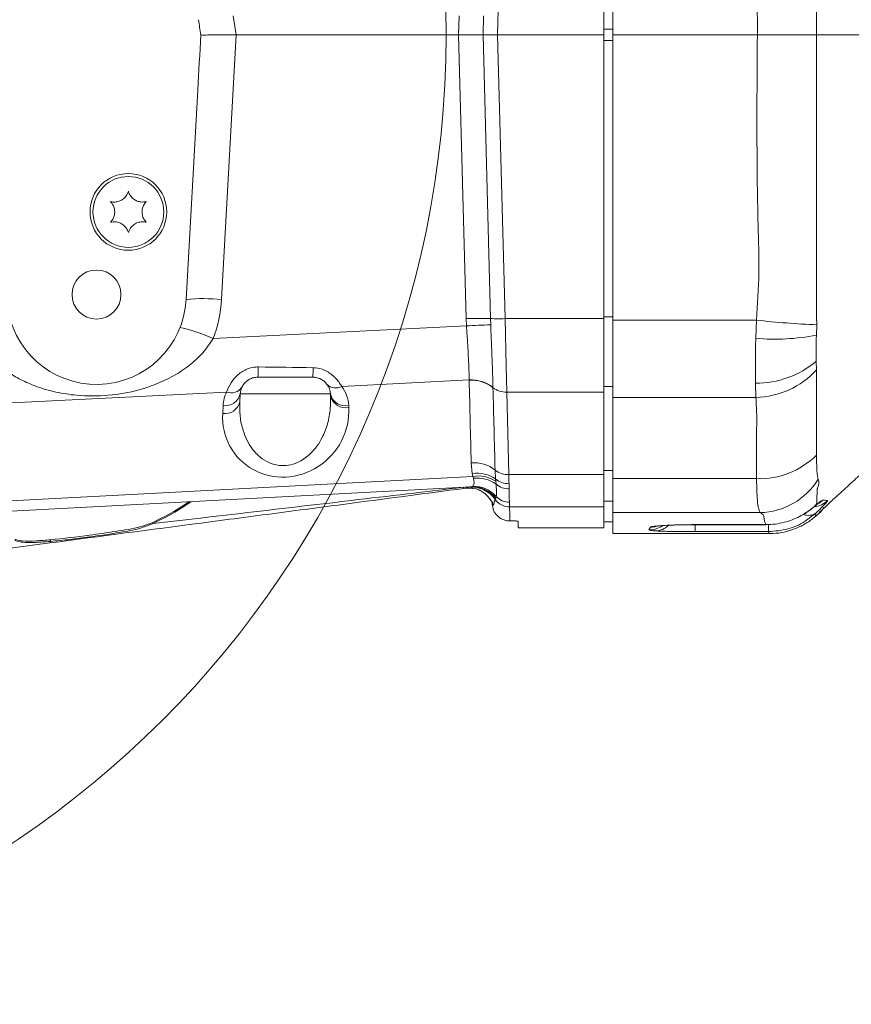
# Model space of a CAD drawing. Header units: millimetres. Extents: x 0 to 8410, y 0 to 5940.
# Tile 49 of 256: x 1116 to 1257, y 3643 to 3810. Entities that reach past the tile are written whole.
import ezdxf

# ---------------------------------------------------------------- set-up
doc = ezdxf.new("R2010")
doc.units = ezdxf.units.MM
doc.header["$LTSCALE"] = 10

msp = doc.modelspace()

# ---------------------------------------------------------------- linework, layer by layer
at = {"color": 7, "linetype": 'Continuous', "lineweight": 0}
for p, q in [((1214.705362, 3832.409802), (1214.705362, 3807.574812)), ((1216.205372, 3807.574812), (1216.205372, 3832.085315)), ((1152.401223, 3807.574812), (1190.09371, 3807.574812)), ((1190.09371, 3807.574812), (1194.224073, 3807.574812)), ((1196.702256, 3807.574812), (1194.224073, 3807.574812)), ((1196.702256, 3807.574812), (1214.705362, 3807.574812)), ((1214.705362, 3807.574812), (1214.705362, 3759.494725)), ((1240.729524, 3807.574812), (1216.205372, 3807.574812)), ((1216.205372, 3759.241525), (1216.205372, 3807.574812)), ((1274.864926, 3807.574812), (1250.759734, 3807.574812)), ((1145.861163, 3798.206392), (1143.911852, 3762.739006)), ((1214.705362, 3747.054163), (1214.705362, 3759.494725)), ((1216.205372, 3746.146146), (1216.205372, 3759.241525)), ((1165.358497, 3749.574724), (1156.052245, 3749.574724)), ((1214.705362, 3747.054163), (1214.705362, 3733.073417)), ((1153.056397, 3746.731821), (1152.985586, 3745.381299)), ((1168.372287, 3746.389809), (1168.354346, 3746.731821)), ((1216.205372, 3732.386771), (1216.205372, 3746.146146)), ((1214.705362, 3727.598253), (1214.705362, 3733.073417)), ((1216.205372, 3726.624075), (1216.205372, 3732.386771)), ((1192.234947, 3730.997268), (1033.431186, 3722.626391)), ((1195.787563, 3728.058043), (1195.775344, 3728.525701)), ((1214.705362, 3727.598253), (1214.705362, 3724.074784)), ((1199.205353, 3725.222531), (1198.784425, 3725.222531)), ((1216.205372, 3723.074737), (1216.205372, 3726.624075)), ((1250.582709, 3725.987736), (1251.187636, 3726.509515)), ((1250.583245, 3725.992504), (1250.582709, 3725.987736)), ((1251.179888, 3726.518455), (1251.180484, 3726.522151)), ((1200.20534, 3724.074784), (1200.20534, 3725.161973)), ((1200.20534, 3724.074784), (1214.705362, 3724.074784)), ((1214.705362, 3725.074712), (1216.205372, 3725.074712)), ((1230.205371, 3724.585834), (1242.18197, 3724.585834)), ((1242.183759, 3724.597636), (1243.225529, 3724.661532)), ((1216.205372, 3723.074737), (1242.745234, 3723.074737)), ((1120.814218, 3721.494857), (1036.475553, 3710.4103)), ((1120.855226, 3721.749607), (1120.814099, 3721.494857))]:
    msp.add_line(p, q, dxfattribs=at)
at = {"color": 8, "linetype": 'Continuous', "lineweight": 0}
for p, q in [((1240.729524, 3807.574812), (1240.687622, 3832.085315)), ((1250.753834, 3831.86895), (1250.759734, 3807.574812)), ((1196.959152, 3817.383948), (1196.702256, 3807.574812)), ((1151.892914, 3810.784045), (1152.401223, 3807.574812)), ((1190.09371, 3807.574812), (1190.177752, 3810.784045)), ((1194.308295, 3810.790602), (1194.224073, 3807.574812)), ((1152.367963, 3807.575646), (1149.902715, 3762.723747)), ((1191.352441, 3759.505096), (1190.09371, 3807.574812)), ((1194.224073, 3807.574812), (1195.482983, 3759.498659)), ((1196.702256, 3807.574812), (1197.961284, 3759.494725)), ((1214.705362, 3808.516804), (1216.205372, 3808.516804)), ((1216.205372, 3806.632701), (1214.705362, 3806.632701)), ((1191.411092, 3758.25924), (1191.352441, 3759.505096)), ((1195.482983, 3759.498659), (1195.520832, 3758.425179)), ((1197.961284, 3759.494725), (1214.705362, 3759.494725)), ((1214.705362, 3759.774509), (1216.205372, 3759.774509)), ((1240.565254, 3759.241525), (1216.205372, 3759.241525)), ((1240.459694, 3756.161991), (1240.565254, 3759.241525)), ((1148.462667, 3756.121221), (1191.411092, 3758.25924)), ((1250.791742, 3758.462015), (1250.733151, 3756.716553)), ((1250.707759, 3752.301517), (1250.747039, 3750.818554)), ((1191.87112, 3749.097529), (1170.282139, 3748.022857)), ((1191.872193, 3749.051038), (1191.87112, 3749.097529)), ((1240.484967, 3746.146146), (1240.412785, 3748.574796)), ((1150.742783, 3747.050229), (1061.916007, 3742.628399)), ((1195.910885, 3747.843448), (1195.911838, 3747.803751)), ((1214.705362, 3747.054163), (1198.235645, 3747.054163)), ((1198.235645, 3747.054163), (1198.601736, 3733.073417)), ((1216.205372, 3747.988644), (1214.705362, 3747.988644)), ((1168.354346, 3746.731821), (1153.056397, 3746.731821)), ((1240.484967, 3746.146146), (1216.205372, 3746.146146)), ((1150.089754, 3743.41816), (1150.160446, 3744.768682)), ((1171.450271, 3744.768682), (1171.468212, 3744.426671)), ((1192.40041, 3733.262125), (1192.228629, 3735.078636)), ((1196.274294, 3733.826104), (1196.360006, 3732.333723)), ((1214.705362, 3733.772937), (1216.205372, 3733.772937)), ((1041.891827, 3724.829856), (1192.492618, 3732.76836)), ((1192.492618, 3732.76836), (1192.40041, 3733.262125)), ((1192.591323, 3732.436601), (1192.492618, 3732.76836)), ((1196.360006, 3732.333723), (1196.399345, 3731.943551)), ((1196.399345, 3731.943551), (1196.445538, 3731.457177)), ((1198.601736, 3733.073417), (1214.705362, 3733.073417)), ((1240.594162, 3732.386771), (1216.205372, 3732.386771)), ((1192.234947, 3730.997268), (1192.496254, 3731.084648)), ((1196.382834, 3729.07621), (1196.272327, 3728.860441)), ((1196.47248, 3729.344669), (1196.382834, 3729.07621)), ((1216.205372, 3728.585783), (1214.705362, 3728.585783)), ((1214.705362, 3727.598253), (1198.722495, 3727.598253)), ((1250.766291, 3727.982703), (1250.5358, 3727.758351)), ((1241.192712, 3726.624075), (1216.205372, 3726.624075)), ((1250.644161, 3726.55386), (1250.583245, 3725.992504)), ((1251.180484, 3726.522151), (1251.194014, 3726.604405)), ((1251.357271, 3726.75449), (1251.194014, 3726.604405)), ((1222.338452, 3723.684612), (1222.603454, 3724.158469)), ((1230.205371, 3724.593941), (1242.18197, 3724.593941)), ((1230.205371, 3724.593941), (1230.205371, 3724.585954)), ((1230.205371, 3724.542561), (1230.205371, 3723.401967)), ((1242.18197, 3724.593941), (1242.18197, 3724.585834)), ((1242.616965, 3724.580351), (1242.616965, 3723.401967)), ((1242.616965, 3723.401967), (1230.205371, 3723.401967)), ((1242.745234, 3723.074737), (1242.616965, 3723.401967))]:
    msp.add_line(p, q, dxfattribs=at)
at = {"color": 8, "linetype": 'Continuous', "lineweight": 0, "flags": 128}
for points in [[(1250.759734, 3807.574812), (1250.759734, 3807.574693), (1250.757231, 3783.609215), (1250.755443, 3761.733476), (1250.755443, 3761.733476)], [(1197.961284, 3759.494725), (1198.0222, 3756.733719), (1198.081269, 3754.053179), (1198.137357, 3751.510683), (1198.189153, 3749.160829), (1198.235645, 3747.054163)], [(1198.601736, 3733.073417), (1198.613598, 3732.536021), (1198.624923, 3732.021991), (1198.635711, 3731.53204)], [(1198.704793, 3728.401008), (1198.712661, 3728.042188), (1198.718562, 3727.774087), (1198.722495, 3727.598253)], [(1198.722495, 3727.598253), (1198.757662, 3726.248327), (1198.784425, 3725.222531)]]:
    msp.add_lwpolyline(points, dxfattribs=at)
at = {"color": 7, "linetype": 'Continuous', "lineweight": 0}
for centre, radius in [((1023.705367, 3807.574759), 164.254649), ((1134.105367, 3777.574759), 6.5), ((1134.105367, 3777.574759), 6), ((1128.705367, 3763.574759), 4.15)]:
    msp.add_circle(centre, radius, dxfattribs=at)
for centre, radius, start, end in [((1128.705367, 3763.574759), 15.229386, 185.33094397, 356.85400306), ((1156.052261, 3746.574759), 3, 154.36750225, 177), ((1165.358474, 3746.574759), 3, 3, 36.49197975), ((1191.611352, 3725.779868), 4.976918, 79.09654506, 97.51593587), ((1191.39968, 3725.95326), 4.993019, 73.7696177, 93.02289246), ((1248.562626, 3729.530956), 4.002345, 311.06241581, 329.02837336)]:
    msp.add_arc(centre, radius, start, end, dxfattribs=at)
at = {"color": 8, "linetype": 'Continuous', "lineweight": 0}
for centre, radius, start, end in [((1146.834122, 3734.006777), 28.880454, 83.90072095, 95.80741381), ((1128.705367, 3763.888775), 21.229386, 338.53782777, 356.85400306), ((1193.323186, 3698.848688), 60.688414, 87.96051046, 91.86090286), ((1196.779937, 3795.911581), 36.436012, 267.96010423, 271.85800019), ((1256.069548, 3895.173322), 136.813146, 263.49300035, 267.78916661), ((1136.051024, 3728.510612), 30.27201, 65.79491885, 76.9649552), ((1195.915325, 3697.680009), 60.746451, 90.37208635, 94.2522748), ((1243.730699, 3791.002477), 34.993698, 264.63649766, 281.54316195), ((1240.63902, 3764.032995), 15.459853, 269.16152194, 310.6384023), ((1139.167822, 3750.987954), 16.943464, 355.21548372, 1.08040392), ((1152.056412, 3750.895955), 13.36754, 354.32769692, 1.22368002), ((1240.182871, 3760.415208), 14.27226, 271.21284724, 317.74750266), ((1192.237413, 3743.143792), 5.964994, 51.98714302, 93.52057884), ((1192.24941, 3743.107411), 5.955585, 52.05120593, 93.63144867), ((1156.152271, 3744.454618), 6, 154.36750225, 177), ((1151.510245, 3749.15572), 2.241003, 249.97294645, 325.06865225), ((1169.252867, 3749.885064), 2.127725, 225.82962647, 298.93014978), ((1165.458484, 3744.454618), 6, 3, 36.49197975), ((1198.094472, 3750.593336), 3.541988, 231.95957928, 272.28422981), ((1150.45415, 3745.998034), 2.605482, 261.96041837, 346.30773692), ((1150.525052, 3747.348399), 2.605355, 261.95534043, 346.31062393), ((1170.945214, 3747.394942), 2.674383, 194.35641781, 280.88568073), ((1170.963353, 3747.053244), 2.674653, 194.36186526, 280.88023329), ((1241.090334, 3746.083115), 13.705328, 267.92527666, 314.74417912), ((1192.606063, 3729.137749), 5.952864, 51.95989911, 93.63520522), ((1198.460044, 3736.610054), 3.539474, 231.86363646, 272.29427619), ((1193.184189, 3727.696955), 5.620091, 55.59196545, 98.0166192), ((1193.377706, 3727.296046), 5.543428, 56.96954139, 99.1874194), ((1193.262954, 3727.006352), 5.471625, 54.43314729, 97.05072164), ((1198.536022, 3734.879878), 3.349321, 229.48185618, 271.70559549), ((1240.871962, 3738.596618), 11.976839, 271.53461554, 328.17433307), ((1192.186655, 3726.000707), 4.987063, 34.98979436, 92.99992275), ((1192.482808, 3726.093919), 4.90961, 37.40459881, 92.89379938), ((1192.644376, 3726.009883), 5.076926, 41.06018257, 91.67187089), ((1191.398345, 3725.947625), 4.998804, 22.95836312, 73.7729714), ((1198.601703, 3733.950134), 3.29604, 229.14339795, 270.80774956), ((1198.719605, 3730.601878), 3.003626, 215.43494254, 270.05513505), ((1198.68208, 3731.459476), 3.058552, 223.74425216, 270.42548807), ((1249.896253, 3731.562025), 3.987333, 277.70054408, 313.14024706), ((1248.991634, 3731.549363), 3.973723, 292.05241217, 315.15872119), ((1249.388347, 3728.339442), 2.182973, 249.09382164, 305.11902747), ((1138.91124, 3725.625993), 1.038596, 223.76603497, 234.32599117), ((1222.342844, 3727.680876), 3.996266, 269.93702393, 305.15890893), ((1222.611438, 3728.148613), 3.990152, 269.88536031, 285.87172623), ((1223.374319, 3726.728275), 3.207806, 272.20539695, 315.02847787)]:
    msp.add_arc(centre, radius, start, end, dxfattribs=at)
at = {"color": 7, "linetype": 'Continuous', "lineweight": 0}
for centre, major_axis, ratio, start_param, end_param in [((1150.914951, 3817.272443), (-18.157207, 114.640093), 0.0516933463, 1.624825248, 1.6473920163), ((1151.852162, 3797.877075), (6.301178, 114.643463), 0.0522572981, 1.4890698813, 1.5707963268), ((1143.372006, 3864.896727), (-9.12795, 57.3142), 0.1033796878, 3.1196843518, 3.1251297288)]:
    msp.add_ellipse(centre, major_axis=major_axis, ratio=ratio, start_param=start_param, end_param=end_param, dxfattribs=at)
at = {"color": 8, "linetype": 'Continuous', "lineweight": 0}
for centre, major_axis, ratio, start_param, end_param in [((1062.501874, 3752.574759), (221.393195, -2.99629), 0.0000022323, 5.1489285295, 5.1958766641), ((1343.523198, -1801.964555), (-239.708502, 9158.632089), 0.0008730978, 0.9196296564, 0.921546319), ((1343.689882, -1805.498123), (-239.875191, 9162.163475), 0.0003272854, 0.9196239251, 0.9215405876), ((1160.77888, 3743.360676), (7.548406, 7.956669), 0.953815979, 2.3009380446, 5.5473946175)]:
    msp.add_ellipse(centre, major_axis=major_axis, ratio=ratio, start_param=start_param, end_param=end_param, dxfattribs=at)
at = {"color": 7, "linetype": 'Continuous', "lineweight": 0}
for points, knots in [([(1152.367963, 3807.575646), (1151.695314, 3807.588786), (1150.350276, 3807.615061), (1148.553995, 3807.569579), (1147.195578, 3807.546004), (1146.547668, 3807.544195), (1146.430366, 3807.559626), (1146.395578, 3807.564202)], [0, 0, 0, 0, 0.2262207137, 0.4523534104, 0.6791508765, 0.9048450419, 1, 1, 1, 1]), ([(1250.759734, 3807.574812), (1249.908593, 3807.574812), (1248.206279, 3807.574812), (1244.586462, 3807.574812), (1241.985528, 3807.574812), (1240.729524, 3807.574812)], [0, 0, 0, 0, 0.3408372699, 0.6816871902, 1, 1, 1, 1]), ([(1134.105338, 3781.074706), (1134.002544, 3780.805274), (1133.824432, 3780.338428), (1133.276227, 3779.766183), (1132.669333, 3779.407729), (1132.003274, 3779.23616), (1131.465696, 3779.238425), (1131.170282, 3779.303557), (1131.074323, 3779.324714)], [0, 0, 0, 0, 0.2355530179, 0.4081436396, 0.581142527, 0.7450864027, 0.9171962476, 1, 1, 1, 1]), ([(1137.136473, 3779.324714), (1136.851712, 3779.279042), (1136.358328, 3779.19991), (1135.588667, 3779.38857), (1134.974672, 3779.734726), (1134.493249, 3780.225963), (1134.226413, 3780.692601), (1134.135027, 3780.981011), (1134.105338, 3781.074706)], [0, 0, 0, 0, 0.2355641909, 0.408145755, 0.5811481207, 0.745076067, 0.9171841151, 1, 1, 1, 1]), ([(1131.074323, 3779.324714), (1131.256249, 3779.100992), (1131.57148, 3778.713342), (1131.792879, 3777.952474), (1131.800008, 3777.247675), (1131.615487, 3776.585079), (1131.344719, 3776.120678), (1131.140635, 3775.897307), (1131.074323, 3775.824729)], [0, 0, 0, 0, 0.2355345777, 0.4081197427, 0.5811281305, 0.7450575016, 0.9171630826, 1, 1, 1, 1]), ([(1137.136473, 3775.824729), (1136.954499, 3776.048487), (1136.639207, 3776.436175), (1136.417798, 3777.197086), (1136.410675, 3777.901886), (1136.59517, 3778.564502), (1136.866039, 3779.028885), (1137.070163, 3779.252176), (1137.136473, 3779.324714)], [0, 0, 0, 0, 0.2355642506, 0.4081440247, 0.5811470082, 0.7450712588, 0.9171851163, 1, 1, 1, 1]), ([(1131.074323, 3775.824729), (1131.359085, 3775.870468), (1131.852479, 3775.949719), (1132.622095, 3775.760867), (1133.236028, 3775.414652), (1133.717536, 3774.923519), (1133.984442, 3774.456865), (1134.075695, 3774.168432), (1134.105338, 3774.074736)], [0, 0, 0, 0, 0.2355673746, 0.4081564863, 0.581134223, 0.7450832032, 0.9171920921, 1, 1, 1, 1]), ([(1134.105338, 3774.074736), (1134.208172, 3774.344213), (1134.386342, 3774.811107), (1134.934555, 3775.383326), (1135.541345, 3775.741899), (1136.207433, 3775.913238), (1136.744993, 3775.91101), (1137.040472, 3775.845887), (1137.136473, 3775.824729)], [0, 0, 0, 0, 0.2355819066, 0.4081676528, 0.5811364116, 0.7450683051, 0.9171732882, 1, 1, 1, 1]), ([(1156.052245, 3749.574724), (1155.797204, 3749.55719), (1155.488916, 3749.535995), (1154.950498, 3749.379134), (1154.624975, 3749.226545), (1154.127565, 3748.90083), (1153.654846, 3748.44072), (1153.454568, 3748.070462), (1153.347506, 3747.872535)], [0, 0, 0, 0, 0.1789220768, 0.2162770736, 0.4062588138, 0.4452325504, 0.7034398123, 1, 1, 1, 1]), ([(1167.77028, 3748.358908), (1167.61314, 3748.549809), (1167.355161, 3748.863213), (1166.806159, 3749.218377), (1166.31128, 3749.432066), (1165.935703, 3749.531136), (1165.563967, 3749.57067), (1165.426675, 3749.573379), (1165.358497, 3749.574724)], [0, 0, 0, 0, 0.36853708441, 0.60503363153, 0.680876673, 0.88390391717, 0.94234762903, 1, 1, 1, 1]), ([(1251.289381, 3726.704779), (1251.317065, 3726.735554), (1251.410239, 3726.839132), (1252.217233, 3727.59401), (1253.531143, 3728.807052), (1255.01716, 3730.171991), (1256.602094, 3731.624153), (1258.505198, 3733.364444), (1259.962675, 3734.683645), (1260.691716, 3735.343519)], [0, 0, 0, 0, 0.06233563, 0.2098002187, 0.3932662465, 0.5158582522, 0.6386084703, 0.8192290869, 1, 1, 1, 1]), ([(1190.960361, 3730.714026), (1184.665247, 3729.88664), (1174.112396, 3728.499647), (1159.255275, 3726.546982), (1142.166527, 3724.301204), (1129.354262, 3722.61729), (1120.814099, 3721.494857)], [0, 0, 0, 0, 0.2698283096, 0.4523282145, 0.6349430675, 1, 1, 1, 1]), ([(1192.786707, 3730.725709), (1192.946443, 3730.683531), (1193.386766, 3730.567263), (1194.019723, 3730.223616), (1194.641986, 3729.770777), (1195.107127, 3729.307008), (1195.42828, 3728.897951), (1195.627368, 3728.586379), (1195.749714, 3728.358147), (1195.81189, 3728.220098), (1195.822862, 3728.180157), (1195.818284, 3728.198383), (1195.817782, 3728.200379)], [0, 0, 0, 0, 0.0760631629, 0.2096734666, 0.3301903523, 0.4356375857, 0.525689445, 0.6095051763, 0.7000500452, 0.8214899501, 0.9804539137, 1, 1, 1, 1]), ([(1195.787563, 3728.058043), (1195.83516, 3727.703861), (1195.930527, 3726.994214), (1196.579456, 3726.063252), (1197.488405, 3725.442482), (1198.275943, 3725.235737), (1198.6974, 3725.224791), (1198.784425, 3725.222531)], [0, 0, 0, 0, 0.2552179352, 0.5113599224, 0.7420400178, 0.9467352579, 1, 1, 1, 1]), ([(1242.18197, 3724.593941), (1242.463013, 3724.599976), (1243.755886, 3724.627738), (1245.971102, 3725.072377), (1248.509903, 3726.213701), (1250.017263, 3727.313191), (1250.646372, 3727.875515), (1250.766291, 3727.982703)], [0, 0, 0, 0, 0.0840082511, 0.386460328, 0.6669478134, 0.9365147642, 1, 1, 1, 1]), ([(1248.596384, 3726.364556), (1248.631107, 3726.382536), (1249.103276, 3726.627029), (1249.779304, 3727.135864), (1250.307005, 3727.571994), (1250.533356, 3727.759066)], [0, 0, 0, 0, 0.0433635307, 0.5896615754, 1, 1, 1, 1]), ([(1250.534191, 3727.755609), (1250.571833, 3727.78853), (1250.747626, 3727.942271), (1250.954354, 3728.108504), (1250.999068, 3728.141914), (1251.017167, 3728.155437)], [0, 0, 0, 0, 0.1395487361, 0.6517105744, 1, 1, 1, 1]), ([(1199.205353, 3725.222531), (1199.310147, 3725.221949), (1199.51958, 3725.220786), (1199.800842, 3725.211539), (1200.025726, 3725.198269), (1200.176837, 3725.180885), (1200.195902, 3725.168235), (1200.20534, 3725.161973)], [0, 0, 0, 0, 0.18995151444, 0.379618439, 0.5763047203, 0.79024612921, 1, 1, 1, 1]), ([(1242.745771, 3723.107401), (1242.973377, 3723.09911), (1243.812716, 3723.068538), (1245.258461, 3723.306587), (1247.068101, 3723.822026), (1248.76162, 3724.656047), (1249.945917, 3725.410093), (1250.479678, 3725.924089), (1250.567808, 3726.008955)], [0, 0, 0, 0, 0.0799972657, 0.2950049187, 0.5109927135, 0.7396136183, 0.9570075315, 1, 1, 1, 1]), ([(1223.665609, 3724.33013), (1223.675455, 3724.331863), (1223.700686, 3724.336301), (1223.995798, 3724.37383), (1224.545236, 3724.421846), (1225.406304, 3724.477249), (1226.529212, 3724.526724), (1227.857715, 3724.564194), (1229.113709, 3724.584379), (1229.909255, 3724.583702), (1230.20555, 3724.58345)], [0, 0, 0, 0, 0.0630414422, 0.1615465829, 0.285999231, 0.4290903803, 0.5829680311, 0.7415585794, 0.9037456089, 1, 1, 1, 1]), ([(1120.906605, 3722.031179), (1120.900754, 3721.969776), (1120.889051, 3721.84697), (1120.865547, 3721.781982), (1120.853795, 3721.749488)], [0, 0, 0, 0, 0.4999979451, 1, 1, 1, 1])]:
    msp.add_open_spline(points, degree=3, knots=knots, dxfattribs=at)
at = {"color": 8, "linetype": 'Continuous', "lineweight": 0}
for points, knots in [([(1240.565254, 3759.241525), (1240.749665, 3761.918487), (1241.118947, 3767.279109), (1240.832119, 3775.33939), (1240.595584, 3788.769249), (1240.672129, 3799.516305), (1240.729524, 3807.574812)], [0, 0, 0, 0, 0.1663857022, 0.3331876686, 0.5000015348, 1, 1, 1, 1]), ([(1250.755443, 3761.733476), (1250.755443, 3761.733436), (1250.755443, 3760.631413), (1250.773593, 3759.546695), (1250.791742, 3758.462015)], [0, 0, 0, 0, 0.0000360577, 1, 1, 1, 1]), ([(1191.87112, 3749.097529), (1191.869765, 3749.203662), (1191.861397, 3749.858668), (1191.825685, 3751.205783), (1191.733016, 3753.314215), (1191.595994, 3755.69057), (1191.473421, 3757.39336), (1191.411092, 3758.25924)], [0, 0, 0, 0, 0.043461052, 0.2682229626, 0.499432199, 0.7454580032, 1, 1, 1, 1]), ([(1195.520832, 3758.425179), (1195.528141, 3758.260472), (1195.57521, 3757.199794), (1195.659025, 3755.238026), (1195.762261, 3752.609629), (1195.851489, 3750.063324), (1195.890887, 3748.590848), (1195.910885, 3747.843448)], [0, 0, 0, 0, 0.0417434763, 0.2688194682, 0.5018312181, 0.7471391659, 1, 1, 1, 1]), ([(1148.462667, 3756.121221), (1147.981933, 3755.390065), (1146.923905, 3753.780889), (1144.751356, 3751.741562), (1142.128865, 3749.926051), (1139.170357, 3748.467809), (1135.383191, 3747.176253), (1130.704966, 3746.344831), (1125.893179, 3746.354298), (1121.787398, 3746.987258), (1118.649105, 3747.895365), (1115.873345, 3749.099986), (1113.567409, 3750.487119), (1111.475038, 3752.150932), (1110.375472, 3753.508241), (1109.817161, 3754.197422)], [0, 0, 0, 0, 0.0585978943, 0.128965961, 0.2015692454, 0.2779323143, 0.3556855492, 0.4748583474, 0.5954745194, 0.6749658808, 0.7560636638, 0.8190750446, 0.883065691, 0.9406259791, 1, 1, 1, 1]), ([(1240.412785, 3748.574796), (1240.402273, 3749.479181), (1240.380955, 3751.313027), (1240.406594, 3753.922801), (1240.445912, 3755.58082), (1240.459694, 3756.161991)], [0, 0, 0, 0, 0.3872380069, 0.7852137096, 1, 1, 1, 1]), ([(1250.733151, 3756.716553), (1250.725675, 3756.382046), (1250.690892, 3754.825719), (1250.700341, 3753.411653), (1250.707759, 3752.301517)], [0, 0, 0, 0, 0.2149332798, 1, 1, 1, 1]), ([(1150.742783, 3747.050229), (1150.962329, 3747.564414), (1151.392351, 3748.571545), (1152.604037, 3750.041389), (1154.126609, 3751.008172), (1155.372298, 3751.299391), (1155.984044, 3751.306074), (1156.108274, 3751.307431)], [0, 0, 0, 0, 0.2703971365, 0.5296246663, 0.7704701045, 0.9533884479, 1, 1, 1, 1]), ([(1165.420904, 3751.181427), (1165.557275, 3751.175968), (1166.201549, 3751.150176), (1166.93839, 3750.944226), (1168.096969, 3750.409549), (1169.304124, 3749.492128), (1169.948304, 3748.524378), (1170.282139, 3748.022857)], [0, 0, 0, 0, 0.0615424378, 0.2907504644, 0.3394066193, 0.6576582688, 1, 1, 1, 1]), ([(1250.747039, 3750.818554), (1250.74084, 3749.968657), (1250.734641, 3749.118743), (1250.734641, 3749.118748), (1250.734641, 3749.118748)], [0, 0, 0, 0, 0.9999800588, 1, 1, 1, 1]), ([(1250.734641, 3749.118748), (1250.734641, 3749.118748), (1250.734641, 3749.118753), (1250.736369, 3742.733775), (1250.738098, 3736.348811)], [0, 0, 0, 0, 0.0000020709, 1, 1, 1, 1]), ([(1152.985586, 3745.381299), (1152.98107, 3744.567872), (1152.971945, 3742.924411), (1153.440672, 3740.749391), (1154.176475, 3738.878447), (1155.179391, 3737.224672), (1156.57226, 3735.796371), (1158.305742, 3734.86258), (1160.020805, 3734.521046), (1161.658371, 3734.676866), (1163.408229, 3735.338771), (1164.905331, 3736.463083), (1166.117013, 3737.889057), (1167.143133, 3739.590652), (1167.94648, 3741.723427), (1168.395805, 3744.106917), (1168.379645, 3745.675614), (1168.372287, 3746.389809)], [0, 0, 0, 0, 0.0858505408, 0.1734537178, 0.2340294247, 0.2958131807, 0.3709918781, 0.4276921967, 0.4740934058, 0.5205991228, 0.5656273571, 0.6360228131, 0.6906968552, 0.7468287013, 0.8345545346, 0.9246761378, 1, 1, 1, 1]), ([(1240.594162, 3732.386771), (1240.56516, 3734.679963), (1240.521645, 3738.120606), (1240.667687, 3742.707793), (1240.545851, 3745.000444), (1240.484967, 3746.146146)], [0, 0, 0, 0, 0.49994919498, 0.75011049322, 1, 1, 1, 1]), ([(1250.738098, 3736.348811), (1250.740601, 3736.226567), (1250.743105, 3736.104308), (1250.743105, 3736.104313), (1250.743105, 3736.104313)], [0, 0, 0, 0, 0.9998733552, 1, 1, 1, 1]), ([(1250.743105, 3736.104313), (1250.743105, 3736.104313), (1250.743105, 3736.104318), (1250.809087, 3733.255612), (1250.968174, 3732.606938), (1251.048161, 3732.280794)], [0, 0, 0, 0, 0.0000059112, 0.4972174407, 1, 1, 1, 1]), ([(1192.496254, 3731.084648), (1192.589377, 3731.219005), (1192.713137, 3731.397563), (1192.701215, 3731.909797), (1192.634662, 3732.22884), (1192.591323, 3732.436601)], [0, 0, 0, 0, 0.5146136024, 0.6839157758, 1, 1, 1, 1]), ([(1241.192712, 3726.624075), (1241.108731, 3726.777806), (1240.93847, 3727.089476), (1240.763711, 3728.253865), (1240.635456, 3729.94975), (1240.608078, 3731.565488), (1240.594162, 3732.386771)], [0, 0, 0, 0, 0.2342161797, 0.4748442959, 0.7330622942, 1, 1, 1, 1]), ([(1251.048161, 3732.280794), (1251.11685, 3732.059721), (1251.255131, 3731.614665), (1250.888241, 3730.651915), (1250.888242, 3730.651918), (1250.888242, 3730.651918)], [0, 0, 0, 0, 0.4967261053, 0.9999903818, 1, 1, 1, 1]), ([(1138.305559, 3724.782291), (1140.982168, 3725.090966), (1152.174351, 3726.381682), (1169.705382, 3728.420583), (1184.534617, 3730.177125), (1190.851642, 3730.925384)], [0, 0, 0, 0, 0.1528468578, 0.63912581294, 1, 1, 1, 1]), ([(1190.960361, 3730.714026), (1190.960279, 3730.718191), (1190.960032, 3730.730636), (1190.894946, 3730.847579), (1190.851642, 3730.925384)], [0, 0, 0, 0, 0.33467473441, 1, 1, 1, 1]), ([(1196.445538, 3731.457177), (1196.469389, 3731.07364), (1196.517781, 3730.295462), (1196.518592, 3729.670919), (1196.482348, 3729.414485), (1196.47248, 3729.344669)], [0, 0, 0, 0, 0.4142671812, 0.8405288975, 1, 1, 1, 1]), ([(1198.635711, 3731.53204), (1198.639872, 3731.335), (1198.646281, 3731.031555), (1198.647678, 3730.752333), (1198.648168, 3730.654422)], [0, 0, 0, 0, 0.6493431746, 1, 1, 1, 1]), ([(1198.648168, 3730.654422), (1198.648188, 3730.266881), (1198.648235, 3729.344955), (1198.684039, 3728.747384), (1198.704793, 3728.401008)], [0, 0, 0, 0, 0.420360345, 1, 1, 1, 1]), ([(1250.888242, 3730.651918), (1250.888242, 3730.651918), (1250.888242, 3730.651919), (1250.827267, 3729.31731), (1250.766291, 3727.982703)], [0, 0, 0, 0, 0.00000243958, 1, 1, 1, 1]), ([(1196.001186, 3727.897468), (1195.970513, 3727.872421), (1195.907278, 3727.820784), (1195.820189, 3728.286097), (1195.775344, 3728.525701)], [0, 0, 0, 0, 0.4850687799, 1, 1, 1, 1]), ([(1196.272327, 3728.860441), (1196.222916, 3728.714631), (1196.101696, 3728.356921), (1196.038577, 3728.068389), (1196.001186, 3727.897468)], [0, 0, 0, 0, 0.4076193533, 1, 1, 1, 1]), ([(1252.622737, 3728.65254), (1252.612791, 3728.605748), (1252.591723, 3728.506629), (1251.898312, 3727.762007), (1251.086589, 3726.980059), (1250.644161, 3726.55386)], [0, 0, 0, 0, 0.2891830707, 0.6125710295, 1, 1, 1, 1]), ([(1250.766291, 3727.982703), (1251.07009, 3728.237534), (1251.586273, 3728.670517), (1251.744252, 3728.724925), (1251.809253, 3728.747311)], [0, 0, 0, 0, 0.5885470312, 1, 1, 1, 1]), ([(1251.809253, 3728.747311), (1252.000779, 3728.724954), (1252.292186, 3728.690937), (1252.53836, 3728.662341), (1252.622737, 3728.65254)], [0, 0, 0, 0, 0.657245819, 1, 1, 1, 1]), ([(1138.161196, 3724.90758), (1139.583959, 3725.625278), (1141.844285, 3726.765476), (1143.684591, 3728.012047), (1144.366516, 3728.473965)], [0, 0, 0, 0, 0.6294500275, 1, 1, 1, 1]), ([(1144.743575, 3728.493872), (1143.99827, 3727.987303), (1142.088925, 3726.689558), (1139.738503, 3725.504665), (1138.305559, 3724.782291)], [0, 0, 0, 0, 0.390346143, 1, 1, 1, 1]), ([(1242.18197, 3724.593941), (1242.05959, 3724.880552), (1241.896243, 3725.263105), (1241.842368, 3725.851839), (1241.835237, 3726.22568), (1241.406514, 3726.491508), (1241.192712, 3726.624075)], [0, 0, 0, 0, 0.4994490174, 0.6666362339, 0.8337533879, 1, 1, 1, 1]), ([(1250.644161, 3726.55386), (1250.063869, 3726.07106), (1248.711564, 3724.945949), (1245.920777, 3723.674732), (1243.724781, 3723.493429), (1242.616965, 3723.401967)], [0, 0, 0, 0, 0.2713866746, 0.6324357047, 1, 1, 1, 1]), ([(1138.305559, 3724.782291), (1137.661103, 3724.523889), (1135.749265, 3723.757316), (1132.015196, 3723.162733), (1127.951797, 3722.548962), (1124.191037, 3722.071008), (1121.969218, 3721.857197), (1120.853676, 3721.749845)], [0, 0, 0, 0, 0.1248890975, 0.3704955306, 0.623466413, 0.8109481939, 1, 1, 1, 1]), ([(1120.906605, 3722.031775), (1123.114688, 3722.270001), (1126.771373, 3722.664514), (1131.890745, 3723.434305), (1135.550375, 3723.983917), (1137.518464, 3724.680193), (1138.161196, 3724.90758)], [0, 0, 0, 0, 0.3781570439, 0.6262451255, 0.8779404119, 1, 1, 1, 1]), ([(1223.497762, 3723.522845), (1223.18668, 3723.543639), (1222.479303, 3723.590922), (1222.389027, 3723.650971), (1222.338452, 3723.684612)], [0, 0, 0, 0, 0.4397684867, 1, 1, 1, 1]), ([(1222.603454, 3724.158469), (1222.654422, 3724.188169), (1222.785227, 3724.264393), (1223.73931, 3724.386614), (1225.507963, 3724.502201), (1227.765357, 3724.579562), (1229.413868, 3724.589276), (1230.205371, 3724.593941)], [0, 0, 0, 0, 0.13994031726, 0.35914781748, 0.57844174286, 0.79759637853, 1, 1, 1, 1]), ([(1230.205371, 3723.401967), (1229.802169, 3723.402511), (1228.482998, 3723.404293), (1226.713397, 3723.423274), (1224.814634, 3723.463139), (1224.000923, 3723.500032), (1223.497762, 3723.522845)], [0, 0, 0, 0, 0.1509497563, 0.4938675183, 0.6870309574, 1, 1, 1, 1]), ([(1120.855226, 3721.749488), (1120.035104, 3721.68339), (1118.378685, 3721.549892), (1116.401443, 3721.550413), (1115.201117, 3721.758124), (1114.857828, 3721.946271), (1114.784254, 3721.986595)], [0, 0, 0, 0, 0.3813893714, 0.7703008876, 0.9507709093, 1, 1, 1, 1]), ([(1114.911332, 3722.095195), (1114.983898, 3722.063526), (1115.333699, 3721.910867), (1116.517379, 3721.773347), (1118.458266, 3721.812648), (1120.083995, 3721.957756), (1120.906605, 3722.031179)], [0, 0, 0, 0, 0.04592166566, 0.22136236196, 0.60601382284, 1, 1, 1, 1])]:
    msp.add_open_spline(points, degree=3, knots=knots, dxfattribs=at)

doc.saveas('drawing.dxf')
